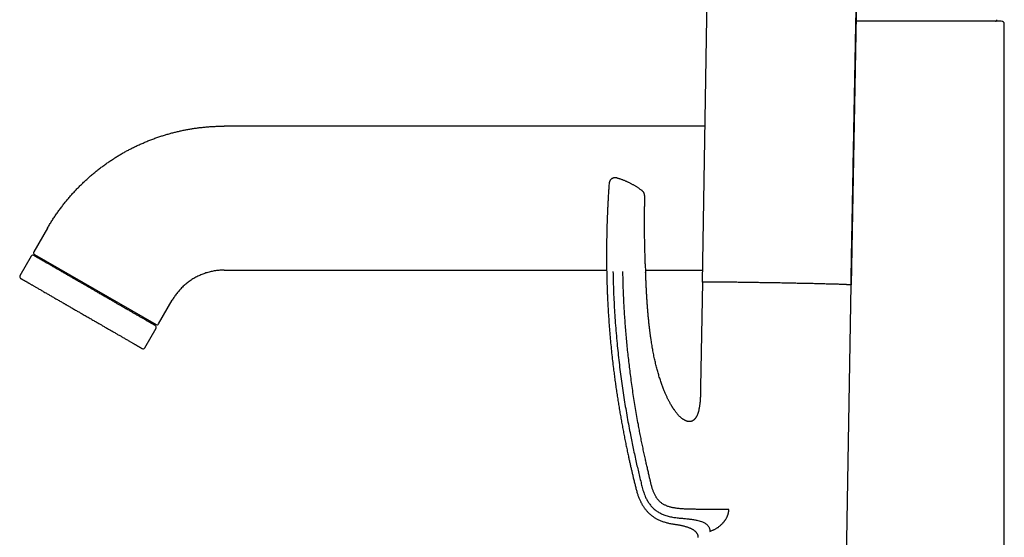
# Model space of a CAD drawing. Header units: millimetres. Extents: x 8 to 677, y 12 to 772.
# Tile 40 of 77: x 29 to 193, y 594 to 680. Entities that reach past the tile are written whole.
import ezdxf

# ---------------------------------------------------------------- set-up
doc = ezdxf.new("R2010")
doc.units = ezdxf.units.MM

msp = doc.modelspace()

# ---------------------------------------------------------------- linework, layer by layer
at = {"color": 7, "linetype": 'Continuous', "lineweight": 30}
for p, q in [((169.36, 759.39), (167.07, 635.64)), ((142.3, 636.07), (143.91, 734.21)), ((192.6, 583.72), (192.6, 679.1)), ((142.73, 662.1), (62.62, 662.1)), ((132.67, 650.52), (132.65, 648.73)), ((33.18, 645.1), (30.88, 641.13)), ((30.48, 640.43), (28.58, 637.14)), ((30.99, 640.72), (51.26, 629.02)), ((31.17, 640.62), (31.07, 640.44)), ((132.78, 639.14), (132.84, 637.73)), ((62.62, 638.1), (126.34, 638.1)), ((132.83, 638.1), (142.34, 638.1)), ((142.3, 636.07), (142, 618.57)), ((166.03, 574.26), (167.1, 635.63)), ((51.67, 629.13), (53.96, 633.1)), ((49.37, 625.14), (51.27, 628.43)), ((50.98, 628.94), (51.08, 629.12)), ((143.54, 594.56), (143.74, 594.64))]:
    msp.add_line(p, q, dxfattribs=at)
at = {"color": 7, "linetype": 'Continuous', "lineweight": 30, "flags": 128}
msp.add_lwpolyline([(167.1, 635.63), (167.1, 635.63), (167.09, 635.64), (167.07, 635.64), (167.05, 635.64), (167.03, 635.65), (167, 635.65), (166.96, 635.65), (166.92, 635.66), (166.87, 635.66), (166.82, 635.66), (166.76, 635.67), (166.7, 635.67), (166.63, 635.67), (166.56, 635.68), (166.48, 635.68), (166.39, 635.68), (166.3, 635.69), (166.21, 635.69), (166.11, 635.7), (166, 635.7), (165.89, 635.7), (165.78, 635.71), (165.66, 635.71), (165.53, 635.72), (165.4, 635.72), (165.27, 635.73), (165.13, 635.73), (164.98, 635.74), (164.83, 635.74), (164.68, 635.75), (164.52, 635.75), (164.36, 635.75), (164.19, 635.76), (164.02, 635.76), (163.85, 635.77), (163.67, 635.77), (163.48, 635.78), (163.3, 635.78), (163.11, 635.79), (162.91, 635.79), (162.71, 635.8), (162.51, 635.81), (162.3, 635.81), (162.09, 635.82), (161.88, 635.82), (161.67, 635.83), (161.45, 635.83), (161.23, 635.84), (161, 635.84), (160.77, 635.85), (160.54, 635.85), (160.31, 635.86), (160.08, 635.86), (159.84, 635.87), (159.6, 635.87), (159.36, 635.88), (159.11, 635.88), (158.86, 635.89), (158.62, 635.89), (158.37, 635.9), (158.11, 635.9), (157.86, 635.91), (157.61, 635.91), (157.35, 635.92), (157.09, 635.92), (156.84, 635.93), (156.58, 635.93), (156.32, 635.94), (156.06, 635.94), (155.79, 635.95), (155.53, 635.95), (155.27, 635.96), (155.01, 635.96), (154.75, 635.97), (154.48, 635.97), (154.22, 635.98), (153.96, 635.98), (153.7, 635.99), (153.43, 635.99), (153.17, 635.99), (152.91, 636), (152.65, 636), (152.4, 636.01), (152.14, 636.01), (151.88, 636.01), (151.63, 636.02), (151.37, 636.02), (151.12, 636.03), (150.87, 636.03), (150.62, 636.03), (150.37, 636.04), (150.13, 636.04), (149.89, 636.04), (149.64, 636.05), (149.41, 636.05), (149.17, 636.05), (148.94, 636.06), (148.7, 636.06), (148.48, 636.06), (148.25, 636.06), (148.03, 636.07), (147.81, 636.07), (147.59, 636.07), (147.38, 636.07), (147.17, 636.08), (146.96, 636.08), (146.76, 636.08), (146.56, 636.08), (146.36, 636.08), (146.17, 636.08), (145.98, 636.09), (145.8, 636.09), (145.61, 636.09), (145.44, 636.09), (145.27, 636.09), (145.1, 636.09), (144.93, 636.09), (144.77, 636.09), (144.62, 636.09), (144.47, 636.09)], dxfattribs=at)
at = {"color": 7, "linetype": 'Continuous', "lineweight": 30}
for centre, radius, start, end in [((191.15, 679.8), 0.2, 270, 12.1248), ((192.1, 679.1), 0.5, 360, 90), ((30.74, 640.28), 0.3, 60, 150), ((31.14, 640.98), 0.3, 150, 240), ((28.84, 636.99), 0.3, 150, 240), ((143.74, 609.98), 26.13, 88.4068, 93.1585), ((51.01, 628.58), 0.3, 330, 60), ((51.41, 629.28), 0.3, 240, 330), ((49.11, 625.29), 0.3, 240, 330)]:
    msp.add_arc(centre, radius, start, end, dxfattribs=at)
for points, knots in [([(167.06, 635.64), (167.07, 635.77), (167.07, 636.28), (167.09, 637.17), (167.11, 638.3), (167.13, 639.42), (167.15, 640.53), (167.17, 641.62), (167.19, 642.75), (167.21, 643.89), (167.23, 645.06), (167.26, 646.21), (167.28, 647.36), (167.3, 648.49), (167.32, 649.6), (167.34, 650.71), (167.36, 651.8), (167.38, 652.87), (167.4, 653.93), (167.42, 654.97), (167.43, 655.99), (167.45, 656.99), (167.47, 657.99), (167.49, 658.99), (167.51, 659.97), (167.53, 660.95), (167.54, 661.91), (167.56, 662.85), (167.58, 663.77), (167.6, 664.67), (167.61, 665.57), (167.63, 666.45), (167.65, 667.33), (167.66, 668.2), (167.68, 669.06), (167.69, 669.9), (167.71, 670.73), (167.73, 671.55), (167.74, 672.36), (167.76, 673.15), (167.77, 673.92), (167.79, 674.69), (167.8, 675.45), (167.82, 676.44), (167.84, 677.67), (167.87, 679.23), (167.9, 680.88), (167.94, 682.62), (167.97, 684.38), (168, 686.18), (168.04, 688.01), (168.07, 689.83), (168.11, 691.64), (168.14, 693.52), (168.18, 695.47), (168.21, 697.49), (168.25, 699.5), (168.28, 701.02), (168.3, 702.08), (168.31, 702.66), (168.32, 703.24), (168.33, 703.83), (168.34, 704.42), (168.35, 705.01), (168.36, 705.61), (168.38, 706.2), (168.39, 706.8), (168.4, 707.42), (168.41, 708.05), (168.42, 708.71), (168.43, 709.4), (168.45, 710.09), (168.46, 710.8), (168.47, 711.52), (168.49, 712.24), (168.5, 712.95), (168.51, 713.66), (168.53, 714.38), (168.54, 715.11), (168.55, 715.85), (168.57, 716.6), (168.58, 717.37), (168.6, 718.14), (168.61, 718.92), (168.63, 719.71), (168.64, 720.5), (168.65, 721.3), (168.67, 722.11), (168.69, 722.95), (168.7, 723.83), (168.72, 724.73), (168.73, 725.65), (168.75, 726.58), (168.77, 727.53), (168.79, 728.46), (168.8, 729.39), (168.82, 730.31), (168.84, 731.24), (168.86, 732.18), (168.87, 733.13), (168.89, 734.1), (168.91, 735.07), (168.93, 736.05), (168.95, 737.04), (168.96, 738.04), (168.98, 739.04), (169, 740.05), (169.02, 741.07), (169.04, 742.1), (169.06, 743.15), (169.08, 744.21), (169.1, 745.29), (169.12, 746.37), (169.14, 747.46), (169.16, 748.55), (169.18, 749.65), (169.2, 750.76), (169.22, 751.95), (169.24, 753.22), (169.27, 754.57), (169.29, 755.94), (169.32, 757.33), (169.34, 758.48), (169.35, 759.17), (169.36, 759.39)], [0, 0, 0, 0, 0.003182, 0.012394, 0.021518, 0.030554, 0.039502, 0.048363, 0.057136, 0.066685, 0.076129, 0.085466, 0.094697, 0.103822, 0.112841, 0.121754, 0.130561, 0.139262, 0.147857, 0.156195, 0.164432, 0.172566, 0.180598, 0.188671, 0.196638, 0.204499, 0.212255, 0.219904, 0.227314, 0.234622, 0.241828, 0.248931, 0.256075, 0.263112, 0.270043, 0.276867, 0.283586, 0.290198, 0.296703, 0.303089, 0.309369, 0.315543, 0.321645, 0.327734, 0.339658, 0.351535, 0.365612, 0.379622, 0.393564, 0.408428, 0.423214, 0.437923, 0.452555, 0.46711, 0.48352, 0.499831, 0.516043, 0.532156, 0.536863, 0.541562, 0.546253, 0.550964, 0.555766, 0.560663, 0.565366, 0.570153, 0.575023, 0.579977, 0.585016, 0.59045, 0.59598, 0.601603, 0.607321, 0.613133, 0.619039, 0.624694, 0.630432, 0.636255, 0.642161, 0.648151, 0.654225, 0.660382, 0.666624, 0.672949, 0.679357, 0.685733, 0.69219, 0.698728, 0.705346, 0.712584, 0.719916, 0.727342, 0.734863, 0.742477, 0.750186, 0.757541, 0.76498, 0.772502, 0.780108, 0.787798, 0.795572, 0.803429, 0.81137, 0.819395, 0.827504, 0.835549, 0.843675, 0.851882, 0.86017, 0.868692, 0.877297, 0.885986, 0.894759, 0.903616, 0.912396, 0.921257, 0.930198, 0.939221, 0.950067, 0.961028, 0.972103, 0.983293, 0.994598, 1, 1, 1, 1]), ([(171.6, 679.6), (171.45, 679.6), (171.13, 679.6), (170.66, 679.6), (170.19, 679.6), (169.72, 679.6), (169.31, 679.6), (168.95, 679.6), (168.65, 679.6), (168.34, 679.6), (168.09, 679.6), (167.94, 679.6), (167.88, 679.6)], [0, 0, 0, 0, 0.126021, 0.251839, 0.377521, 0.503133, 0.628741, 0.711015, 0.793335, 0.87572, 0.958187, 1, 1, 1, 1]), ([(192.1, 679.6), (192.1, 679.6), (192.1, 679.6), (192.08, 679.6), (192.06, 679.6), (192.02, 679.6), (191.98, 679.6), (191.93, 679.6), (191.89, 679.6), (191.84, 679.6), (191.79, 679.6), (191.73, 679.6), (191.66, 679.6), (191.56, 679.6), (191.44, 679.6), (191.31, 679.6), (191.17, 679.6), (191.01, 679.6), (190.85, 679.6), (190.69, 679.6), (190.54, 679.6), (190.41, 679.6), (190.28, 679.6), (190.14, 679.6), (189.99, 679.6), (189.85, 679.6), (189.67, 679.6), (189.47, 679.6), (189.25, 679.6), (189.01, 679.6), (188.77, 679.6), (188.54, 679.6), (188.32, 679.6), (188.09, 679.6), (187.85, 679.6), (187.61, 679.6), (187.34, 679.6), (187.05, 679.6), (186.74, 679.6), (186.43, 679.6), (186.1, 679.6), (185.76, 679.6), (185.41, 679.6), (185.06, 679.6), (184.7, 679.6), (184.34, 679.6), (183.97, 679.6), (183.59, 679.6), (183.21, 679.6), (182.84, 679.6), (182.5, 679.6), (182.17, 679.6), (181.83, 679.6), (181.5, 679.6), (181.16, 679.6), (180.79, 679.6), (180.4, 679.6), (179.99, 679.6), (179.57, 679.6), (179.22, 679.6), (178.93, 679.6), (178.71, 679.6), (178.5, 679.6), (178.28, 679.6), (178.06, 679.6), (177.79, 679.6), (177.49, 679.6), (177.13, 679.6), (176.77, 679.6), (176.4, 679.6), (176.02, 679.6), (175.64, 679.6), (175.26, 679.6), (174.86, 679.6), (174.42, 679.6), (173.96, 679.6), (173.49, 679.6), (173.02, 679.6), (172.55, 679.6), (172.08, 679.6), (171.76, 679.6), (171.6, 679.6)], [0, 0, 0, 0, 0.014643, 0.029262, 0.043864, 0.058458, 0.073051, 0.082609, 0.092172, 0.101742, 0.111322, 0.121181, 0.131344, 0.146876, 0.162388, 0.17789, 0.193391, 0.2089, 0.224426, 0.239979, 0.2503, 0.260606, 0.2709, 0.281186, 0.291464, 0.301739, 0.312013, 0.326143, 0.340282, 0.354439, 0.36862, 0.380917, 0.393194, 0.405455, 0.417704, 0.429947, 0.442187, 0.456617, 0.471057, 0.485516, 0.5, 0.514754, 0.52948, 0.544185, 0.558878, 0.573567, 0.587996, 0.602437, 0.616895, 0.63138, 0.643419, 0.655439, 0.667445, 0.679439, 0.691427, 0.703414, 0.717543, 0.731683, 0.745839, 0.76002, 0.76727, 0.774512, 0.781748, 0.788979, 0.796205, 0.803428, 0.814773, 0.826115, 0.837458, 0.849616, 0.861784, 0.873966, 0.886015, 0.897517, 0.912167, 0.926801, 0.941427, 0.956052, 0.970684, 0.985331, 1, 1, 1, 1]), ([(33.18, 645.1), (33.29, 645.3), (33.53, 645.7), (33.9, 646.3), (34.28, 646.89), (34.67, 647.47), (35.08, 648.03), (35.49, 648.59), (35.91, 649.14), (36.34, 649.67), (36.78, 650.2), (37.24, 650.73), (37.71, 651.25), (38.2, 651.76), (38.69, 652.26), (39.19, 652.74), (39.71, 653.22), (40.23, 653.69), (40.76, 654.15), (41.31, 654.59), (41.86, 655.03), (42.42, 655.45), (42.99, 655.86), (43.56, 656.26), (44.13, 656.64), (44.69, 656.99), (45.24, 657.33), (45.8, 657.65), (46.36, 657.96), (46.93, 658.26), (47.52, 658.56), (48.13, 658.86), (48.77, 659.15), (49.42, 659.43), (50.07, 659.7), (50.72, 659.95), (51.38, 660.19), (52.03, 660.41), (52.66, 660.61), (53.28, 660.79), (53.9, 660.96), (54.52, 661.12), (55.15, 661.27), (55.77, 661.41), (56.41, 661.53), (57.04, 661.64), (57.68, 661.74), (58.31, 661.83), (58.95, 661.9), (59.58, 661.97), (60.2, 662.02), (60.8, 662.05), (61.41, 662.08), (62.01, 662.1), (62.42, 662.1), (62.62, 662.1)], [0, 0, 0, 0, 0.019669, 0.039338, 0.059006, 0.078675, 0.098345, 0.117663, 0.136981, 0.156299, 0.175617, 0.195329, 0.215041, 0.234753, 0.254464, 0.274176, 0.293888, 0.3136, 0.333312, 0.353024, 0.372737, 0.392449, 0.412161, 0.431873, 0.451584, 0.469653, 0.487722, 0.505791, 0.52386, 0.541929, 0.559998, 0.57971, 0.599422, 0.619134, 0.638847, 0.658559, 0.678271, 0.697984, 0.716053, 0.734122, 0.752191, 0.77026, 0.788329, 0.806398, 0.824467, 0.842537, 0.860606, 0.878676, 0.896745, 0.914814, 0.931851, 0.948888, 0.965926, 0.982963, 1, 1, 1, 1]), ([(128.03, 653.46), (127.99, 653.47), (127.92, 653.49), (127.81, 653.5), (127.7, 653.5), (127.6, 653.49), (127.51, 653.47), (127.42, 653.44), (127.35, 653.41), (127.29, 653.38), (127.23, 653.35), (127.18, 653.32), (127.13, 653.28), (127.07, 653.23), (127.01, 653.17), (126.95, 653.1), (126.9, 653.02), (126.86, 652.95), (126.83, 652.9), (126.82, 652.85), (126.8, 652.81), (126.79, 652.76), (126.77, 652.71), (126.76, 652.64), (126.76, 652.59), (126.75, 652.57)], [0, 0, 0, 0, 0.064372, 0.12702, 0.187132, 0.243973, 0.296916, 0.345456, 0.389204, 0.427884, 0.462381, 0.496938, 0.531956, 0.567367, 0.621047, 0.675181, 0.729066, 0.780195, 0.808004, 0.834787, 0.860551, 0.886695, 0.918675, 0.956637, 1, 1, 1, 1]), ([(132.27, 651.33), (132.25, 651.34), (132.18, 651.4), (132.04, 651.5), (131.87, 651.62), (131.7, 651.74), (131.52, 651.86), (131.35, 651.97), (131.17, 652.08), (130.99, 652.19), (130.81, 652.29), (130.62, 652.4), (130.44, 652.49), (130.25, 652.59), (130.07, 652.68), (129.88, 652.77), (129.69, 652.86), (129.5, 652.94), (129.31, 653.02), (129.11, 653.1), (128.92, 653.17), (128.72, 653.24), (128.52, 653.31), (128.33, 653.37), (128.16, 653.42), (128.06, 653.45), (128.03, 653.46)], [0, 0, 0, 0, 0.0162408, 0.0603133, 0.1043489, 0.1483487, 0.1923135, 0.2362442, 0.2801416, 0.3240065, 0.3678395, 0.4116414, 0.4554127, 0.4991542, 0.5428662, 0.5865495, 0.6302044, 0.6738315, 0.7174312, 0.761004, 0.8045501, 0.8480701, 0.8915643, 0.935033, 0.9784765, 1, 1, 1, 1]), ([(126.75, 652.57), (126.75, 652.54), (126.74, 652.36), (126.72, 652.05), (126.69, 651.62), (126.66, 651.21), (126.64, 650.82), (126.61, 650.43), (126.59, 650.06), (126.57, 649.7), (126.55, 649.34), (126.54, 648.99), (126.52, 648.66), (126.5, 648.34), (126.49, 648.03), (126.48, 647.74), (126.47, 647.46), (126.45, 647.21), (126.44, 646.96), (126.44, 646.73), (126.43, 646.51), (126.42, 646.31), (126.41, 646.12), (126.41, 645.94), (126.4, 645.77), (126.4, 645.62), (126.39, 645.48), (126.39, 645.36), (126.39, 645.25), (126.38, 645.15), (126.38, 645.07), (126.38, 645.01), (126.38, 644.95), (126.38, 644.91), (126.38, 644.87), (126.38, 644.85), (126.38, 644.82), (126.38, 644.8), (126.37, 644.77), (126.37, 644.73), (126.37, 644.68), (126.37, 644.58), (126.37, 644.44), (126.36, 644.25), (126.36, 644.05), (126.35, 643.85), (126.35, 643.65), (126.35, 643.43), (126.34, 643.21), (126.34, 642.98), (126.34, 642.68), (126.33, 642.31), (126.33, 641.86), (126.32, 641.4), (126.32, 640.92), (126.32, 640.43), (126.32, 639.93), (126.33, 639.42), (126.33, 638.89), (126.34, 638.34), (126.35, 637.79), (126.36, 637.22), (126.37, 636.64), (126.39, 636.07), (126.41, 635.49), (126.43, 634.91), (126.45, 634.31), (126.49, 633.46), (126.54, 632.36), (126.62, 631.01), (126.71, 629.66), (126.81, 628.31), (126.92, 626.98), (127.04, 625.65), (127.18, 624.33), (127.32, 623.01), (127.46, 621.81), (127.6, 620.72), (127.73, 619.75), (127.86, 618.78), (128, 617.82), (128.15, 616.87), (128.29, 615.94), (128.44, 615.02), (128.6, 614.11), (128.76, 613.21), (128.92, 612.31), (129.09, 611.41), (129.26, 610.53), (129.43, 609.65), (129.61, 608.79), (129.79, 607.93), (129.95, 607.16), (130.1, 606.47), (130.24, 605.86), (130.38, 605.25), (130.51, 604.66), (130.65, 604.08), (130.77, 603.58), (130.87, 603.17), (130.95, 602.84), (131.03, 602.51), (131.11, 602.19), (131.19, 601.87), (131.26, 601.56), (131.35, 601.25), (131.43, 600.96), (131.52, 600.68), (131.61, 600.43), (131.7, 600.18), (131.81, 599.94), (131.91, 599.7), (132.01, 599.49), (132.1, 599.32), (132.19, 599.17), (132.28, 599.01), (132.37, 598.85), (132.48, 598.68), (132.6, 598.51), (132.73, 598.34), (132.86, 598.17), (133, 598), (133.15, 597.84), (133.31, 597.67), (133.48, 597.51), (133.65, 597.36), (133.82, 597.22), (133.99, 597.09), (134.17, 596.96), (134.36, 596.84), (134.56, 596.72), (134.78, 596.61), (135.01, 596.49), (135.27, 596.38), (135.53, 596.27), (135.81, 596.17), (136.09, 596.08), (136.38, 596), (136.68, 595.93), (136.97, 595.87), (137.25, 595.82), (137.42, 595.79), (137.5, 595.78)], [0, 0, 0, 0, 0.001513, 0.008718, 0.015711, 0.022492, 0.029063, 0.035423, 0.041571, 0.047508, 0.053502, 0.059264, 0.064794, 0.070092, 0.075158, 0.079993, 0.084479, 0.088745, 0.092792, 0.096618, 0.100224, 0.10361, 0.106777, 0.109723, 0.112449, 0.114955, 0.117241, 0.119307, 0.121153, 0.122779, 0.124005, 0.125068, 0.125966, 0.126701, 0.127271, 0.127676, 0.128006, 0.12842, 0.128926, 0.12958, 0.130382, 0.131321, 0.134305, 0.137491, 0.14088, 0.144077, 0.147436, 0.150956, 0.154637, 0.158468, 0.162381, 0.169545, 0.176935, 0.18455, 0.192392, 0.20046, 0.208755, 0.217276, 0.226023, 0.234998, 0.244199, 0.253628, 0.263284, 0.272597, 0.282112, 0.29183, 0.301678, 0.311525, 0.333893, 0.356245, 0.378583, 0.400906, 0.423216, 0.445115, 0.467004, 0.488882, 0.51075, 0.526938, 0.543122, 0.559301, 0.57542, 0.591381, 0.606901, 0.622266, 0.637476, 0.65253, 0.667733, 0.682774, 0.697653, 0.712371, 0.726926, 0.74132, 0.755552, 0.766013, 0.776384, 0.786641, 0.796726, 0.806637, 0.816373, 0.822029, 0.827623, 0.833157, 0.838631, 0.844043, 0.849394, 0.854701, 0.859975, 0.864421, 0.868841, 0.873235, 0.877603, 0.881943, 0.886271, 0.888948, 0.891768, 0.894734, 0.897848, 0.90111, 0.904522, 0.908086, 0.9118, 0.915308, 0.918942, 0.922702, 0.92659, 0.930607, 0.934054, 0.937594, 0.941225, 0.944947, 0.948762, 0.952667, 0.957149, 0.961746, 0.96646, 0.971293, 0.976244, 0.981313, 0.986198, 0.991185, 0.996276, 1, 1, 1, 1]), ([(132.67, 650.52), (132.67, 650.56), (132.66, 650.64), (132.65, 650.74), (132.62, 650.83), (132.6, 650.9), (132.57, 650.97), (132.53, 651.04), (132.49, 651.11), (132.43, 651.18), (132.36, 651.25), (132.3, 651.3), (132.27, 651.33)], [0, 0, 0, 0, 0.1250413, 0.2518056, 0.3366754, 0.4214378, 0.5059324, 0.5900741, 0.6737355, 0.7567546, 0.8796335, 1, 1, 1, 1]), ([(132.78, 639.16), (132.77, 639.57), (132.74, 640.44), (132.71, 641.77), (132.68, 643.15), (132.66, 644.63), (132.65, 646.24), (132.65, 647.63), (132.65, 648.46), (132.65, 648.7)], [0, 0, 0, 0, 0.129331, 0.273398, 0.417464, 0.561529, 0.741605, 0.92168, 1, 1, 1, 1]), ([(42.78, 633.68), (42.69, 633.73), (42.5, 633.84), (42.21, 634.01), (41.92, 634.18), (41.65, 634.33), (41.4, 634.48), (41.17, 634.61), (40.94, 634.74), (40.67, 634.9), (40.36, 635.08), (40.01, 635.28), (39.67, 635.48), (39.33, 635.67), (39.02, 635.85), (38.74, 636.02), (38.49, 636.16), (38.24, 636.3), (38, 636.44), (37.75, 636.58), (37.51, 636.72), (37.27, 636.86), (37.02, 637), (36.76, 637.15), (36.49, 637.31), (36.23, 637.46), (35.97, 637.61), (35.71, 637.76), (35.46, 637.91), (35.2, 638.06), (34.93, 638.21), (34.65, 638.37), (34.39, 638.53), (34.13, 638.68), (33.88, 638.82), (33.65, 638.95), (33.44, 639.08), (33.25, 639.19), (33.06, 639.29), (32.88, 639.39), (32.71, 639.49), (32.55, 639.59), (32.41, 639.67), (32.29, 639.74), (32.19, 639.8), (32.09, 639.85), (31.99, 639.91), (31.9, 639.96), (31.81, 640.02), (31.71, 640.07), (31.62, 640.12), (31.54, 640.17), (31.45, 640.22), (31.35, 640.28), (31.26, 640.33), (31.18, 640.38), (31.11, 640.42), (31.05, 640.46), (31, 640.48), (30.96, 640.51), (30.93, 640.52), (30.91, 640.53), (30.9, 640.54), (30.89, 640.54), (30.89, 640.54), (30.89, 640.54)], [0, 0, 0, 0, 0.016469, 0.032907, 0.049328, 0.065745, 0.07865, 0.091568, 0.104505, 0.118212, 0.13778, 0.157317, 0.176848, 0.196395, 0.215981, 0.230491, 0.244972, 0.259433, 0.273882, 0.288331, 0.302786, 0.317259, 0.331758, 0.348693, 0.365589, 0.382461, 0.399323, 0.416191, 0.433078, 0.45, 0.469753, 0.489457, 0.509134, 0.528808, 0.548502, 0.568241, 0.584821, 0.601365, 0.617886, 0.634397, 0.650914, 0.667449, 0.684017, 0.695666, 0.707295, 0.71891, 0.730516, 0.742116, 0.753717, 0.767395, 0.781088, 0.794803, 0.807769, 0.826228, 0.844661, 0.863088, 0.881528, 0.9, 0.916472, 0.932913, 0.949334, 0.965751, 0.978655, 0.991571, 1, 1, 1, 1]), ([(28.69, 636.73), (28.69, 636.73), (28.69, 636.73), (28.7, 636.73), (28.72, 636.72), (28.75, 636.7), (28.79, 636.68), (28.84, 636.65), (28.9, 636.61), (28.96, 636.58), (29.03, 636.54), (29.11, 636.49), (29.18, 636.45), (29.25, 636.41), (29.33, 636.36), (29.43, 636.31), (29.54, 636.24), (29.68, 636.17), (29.79, 636.1), (29.89, 636.04), (29.96, 636), (30.04, 635.96), (30.11, 635.91), (30.22, 635.85), (30.35, 635.78), (30.51, 635.68), (30.68, 635.58), (30.86, 635.48), (31.05, 635.37), (31.24, 635.26), (31.45, 635.14), (31.68, 635.01), (31.93, 634.87), (32.19, 634.72), (32.45, 634.56), (32.73, 634.4), (33, 634.25), (33.26, 634.1), (33.51, 633.95), (33.77, 633.8), (34.03, 633.65), (34.29, 633.5), (34.56, 633.34), (34.83, 633.19), (35.1, 633.03), (35.37, 632.88), (35.64, 632.72), (35.87, 632.59), (36.06, 632.48), (36.2, 632.4), (36.35, 632.31), (36.49, 632.23), (36.64, 632.14), (36.84, 632.03), (37.09, 631.89), (37.39, 631.71), (37.7, 631.53), (37.98, 631.37), (38.25, 631.22), (38.49, 631.08), (38.73, 630.94), (38.99, 630.79), (39.29, 630.62), (39.61, 630.43), (39.94, 630.24), (40.26, 630.05), (40.48, 629.93), (40.58, 629.87)], [0, 0, 0, 0, 0.007758, 0.026206, 0.044635, 0.063064, 0.081512, 0.099999, 0.116458, 0.13289, 0.149308, 0.165726, 0.178635, 0.191559, 0.204504, 0.2182, 0.236455, 0.254687, 0.272917, 0.281515, 0.290119, 0.29873, 0.30735, 0.315982, 0.33255, 0.349085, 0.365602, 0.382114, 0.398634, 0.415178, 0.431759, 0.451497, 0.471192, 0.490866, 0.510543, 0.530246, 0.549999, 0.566921, 0.583809, 0.600676, 0.617538, 0.63441, 0.651306, 0.668241, 0.684478, 0.700683, 0.71687, 0.733052, 0.74153, 0.750012, 0.758501, 0.766997, 0.775502, 0.784019, 0.801471, 0.818889, 0.836292, 0.853693, 0.867376, 0.881077, 0.894803, 0.907761, 0.926212, 0.944642, 0.96307, 0.981517, 1, 1, 1, 1]), ([(62.62, 638.1), (62.5, 638.1), (62.25, 638.1), (61.89, 638.08), (61.52, 638.04), (61.15, 637.99), (60.79, 637.93), (60.44, 637.86), (60.09, 637.78), (59.74, 637.68), (59.39, 637.57), (59.05, 637.44), (58.71, 637.3), (58.37, 637.15), (58.04, 636.99), (57.71, 636.82), (57.4, 636.63), (57.09, 636.43), (56.78, 636.22), (56.49, 636), (56.2, 635.77), (55.92, 635.53), (55.65, 635.28), (55.39, 635.01), (55.15, 634.75), (54.92, 634.49), (54.71, 634.22), (54.51, 633.95), (54.32, 633.67), (54.13, 633.39), (54.02, 633.2), (53.96, 633.1)], [0, 0, 0, 0, 0.035124, 0.070247, 0.105371, 0.140494, 0.175617, 0.210113, 0.244608, 0.279104, 0.3136, 0.3488, 0.384001, 0.419201, 0.454401, 0.4896, 0.524799, 0.559998, 0.595198, 0.630398, 0.665598, 0.700799, 0.735998, 0.771198, 0.806398, 0.838665, 0.870932, 0.9032, 0.935467, 0.967733, 1, 1, 1, 1]), ([(127.39, 637.89), (127.41, 637.32), (127.43, 636.17), (127.49, 634.46), (127.57, 632.74), (127.67, 631.03), (127.78, 629.31), (127.92, 627.6), (128.07, 625.93), (128.24, 624.3), (128.41, 622.73), (128.6, 621.16), (128.81, 619.6), (129.03, 618.04), (129.27, 616.51), (129.51, 615.02), (129.76, 613.57), (130.03, 612.11), (130.29, 610.77), (130.54, 609.52), (130.77, 608.36), (131.03, 607.2), (131.27, 606.07), (131.52, 605), (131.76, 603.96), (131.97, 603.13), (132.12, 602.5), (132.22, 602.08), (132.33, 601.65), (132.46, 601.23), (132.6, 600.81), (132.75, 600.44), (132.9, 600.12), (133.03, 599.85), (133.19, 599.58), (133.35, 599.32), (133.53, 599.07), (133.73, 598.82), (133.94, 598.59), (134.16, 598.37), (134.4, 598.16), (134.65, 597.97), (134.91, 597.8), (135.18, 597.64), (135.46, 597.5), (135.75, 597.38), (136.07, 597.26), (136.41, 597.15), (136.78, 597.05), (137.15, 596.96), (137.4, 596.92), (137.52, 596.9)], [0, 0, 0, 0, 0.038871, 0.077719, 0.116565, 0.155432, 0.194343, 0.233327, 0.272387, 0.308233, 0.344083, 0.379894, 0.415629, 0.451255, 0.486724, 0.520375, 0.553833, 0.5872, 0.620611, 0.647017, 0.673663, 0.700641, 0.728041, 0.751687, 0.775748, 0.800243, 0.809985, 0.819794, 0.829669, 0.839611, 0.84962, 0.859695, 0.866605, 0.873544, 0.880514, 0.887516, 0.894554, 0.90162, 0.908707, 0.915814, 0.922937, 0.930068, 0.937198, 0.944314, 0.951414, 0.958492, 0.965539, 0.974284, 0.982952, 0.991531, 1, 1, 1, 1]), ([(146.7, 598.2), (146.62, 598.2), (146.45, 598.19), (146.19, 598.19), (145.93, 598.19), (145.66, 598.19), (145.39, 598.19), (145.12, 598.19), (144.83, 598.19), (144.52, 598.19), (144.19, 598.19), (143.87, 598.19), (143.54, 598.2), (143.22, 598.2), (142.88, 598.2), (142.53, 598.21), (142.18, 598.22), (141.83, 598.22), (141.48, 598.23), (141.14, 598.24), (140.81, 598.25), (140.5, 598.25), (140.19, 598.26), (139.9, 598.27), (139.6, 598.28), (139.29, 598.29), (138.97, 598.31), (138.62, 598.34), (138.28, 598.37), (137.95, 598.41), (137.65, 598.46), (137.38, 598.51), (137.14, 598.56), (136.91, 598.62), (136.67, 598.69), (136.45, 598.77), (136.24, 598.86), (136.04, 598.95), (135.84, 599.06), (135.65, 599.17), (135.47, 599.3), (135.31, 599.43), (135.16, 599.57), (135.03, 599.7), (134.9, 599.84), (134.78, 599.99), (134.67, 600.15), (134.57, 600.31), (134.46, 600.49), (134.36, 600.69), (134.25, 600.91), (134.16, 601.13), (134.07, 601.36), (133.99, 601.59), (133.91, 601.83), (133.85, 602.06), (133.76, 602.4), (133.66, 602.82), (133.54, 603.34), (133.4, 603.93), (133.25, 604.59), (133.08, 605.32), (132.91, 606.06), (132.74, 606.86), (132.55, 607.72), (132.36, 608.64), (132.17, 609.56), (131.98, 610.49), (131.8, 611.43), (131.6, 612.51), (131.38, 613.71), (131.15, 615.05), (130.94, 616.39), (130.73, 617.72), (130.54, 619.05), (130.36, 620.35), (130.2, 621.63), (130.05, 622.87), (129.91, 624.12), (129.78, 625.37), (129.66, 626.62), (129.55, 627.87), (129.45, 629.13), (129.36, 630.39), (129.28, 631.65), (129.21, 632.9), (129.16, 634.15), (129.11, 635.39), (129.08, 636.63), (129.06, 637.46), (129.05, 637.87)], [0, 0, 0, 0, 0.005991, 0.011971, 0.017939, 0.023891, 0.029822, 0.035726, 0.041601, 0.048412, 0.055172, 0.061874, 0.06851, 0.075075, 0.081566, 0.08874, 0.095806, 0.102754, 0.109575, 0.116259, 0.122795, 0.128823, 0.134727, 0.140513, 0.146185, 0.151747, 0.158674, 0.165439, 0.172053, 0.178524, 0.184863, 0.189757, 0.194583, 0.199345, 0.204051, 0.20871, 0.21309, 0.21744, 0.221765, 0.226073, 0.230371, 0.234666, 0.238351, 0.242043, 0.245747, 0.249468, 0.253207, 0.256964, 0.260741, 0.26541, 0.27011, 0.274841, 0.2796, 0.284389, 0.289207, 0.294055, 0.298931, 0.309247, 0.319691, 0.330264, 0.344627, 0.359221, 0.374028, 0.389027, 0.407102, 0.425378, 0.443816, 0.462375, 0.481013, 0.499689, 0.526301, 0.552841, 0.579248, 0.605515, 0.631675, 0.657755, 0.682292, 0.706792, 0.731274, 0.755755, 0.780252, 0.804776, 0.829338, 0.853935, 0.878558, 0.903196, 0.927403, 0.95161, 0.975812, 1, 1, 1, 1]), ([(142, 618.57), (142, 618.52), (141.99, 618.44), (141.99, 618.32), (141.99, 618.21), (141.99, 618.12), (141.99, 618.03), (141.98, 617.96), (141.98, 617.9), (141.98, 617.85), (141.98, 617.81), (141.98, 617.78), (141.98, 617.75), (141.98, 617.72), (141.98, 617.68), (141.98, 617.65), (141.98, 617.6), (141.97, 617.56), (141.97, 617.48), (141.97, 617.36), (141.96, 617.2), (141.96, 617.03), (141.95, 616.83), (141.93, 616.58), (141.91, 616.3), (141.89, 616.01), (141.85, 615.72), (141.82, 615.45), (141.78, 615.19), (141.73, 614.95), (141.68, 614.72), (141.63, 614.51), (141.57, 614.33), (141.52, 614.17), (141.47, 614.03), (141.41, 613.89), (141.35, 613.76), (141.29, 613.65), (141.22, 613.54), (141.15, 613.44), (141.08, 613.34), (141, 613.25), (140.92, 613.17), (140.83, 613.1), (140.75, 613.04), (140.67, 612.99), (140.59, 612.95), (140.5, 612.92), (140.39, 612.88), (140.27, 612.86), (140.16, 612.86), (140.04, 612.86), (139.93, 612.87), (139.82, 612.9), (139.7, 612.93), (139.58, 612.97), (139.47, 613.02), (139.36, 613.08), (139.24, 613.14), (139.1, 613.23), (138.96, 613.33), (138.83, 613.44), (138.7, 613.55), (138.57, 613.66), (138.45, 613.78), (138.32, 613.92), (138.18, 614.08), (138.02, 614.26), (137.88, 614.44), (137.75, 614.62), (137.64, 614.77), (137.55, 614.9), (137.48, 615), (137.41, 615.11), (137.34, 615.21), (137.28, 615.32), (137.2, 615.43), (137.12, 615.57), (137.04, 615.71), (136.95, 615.87), (136.85, 616.04), (136.76, 616.23), (136.65, 616.42), (136.55, 616.62), (136.45, 616.83), (136.35, 617.04), (136.25, 617.26), (136.15, 617.5), (136.04, 617.74), (135.93, 618), (135.82, 618.28), (135.7, 618.59), (135.59, 618.9), (135.47, 619.23), (135.35, 619.57), (135.24, 619.92), (135.12, 620.28), (135.01, 620.64), (134.91, 621), (134.81, 621.37), (134.71, 621.75), (134.6, 622.14), (134.51, 622.54), (134.41, 622.94), (134.32, 623.35), (134.23, 623.77), (134.15, 624.2), (134.06, 624.63), (133.98, 625.07), (133.9, 625.52), (133.83, 625.98), (133.75, 626.48), (133.67, 627.02), (133.59, 627.6), (133.51, 628.2), (133.44, 628.81), (133.38, 629.44), (133.31, 630.07), (133.25, 630.72), (133.2, 631.39), (133.14, 632.07), (133.1, 632.76), (133.05, 633.46), (133.01, 634.16), (132.97, 634.87), (132.94, 635.57), (132.9, 636.28), (132.87, 637), (132.85, 637.49), (132.84, 637.73)], [0, 0, 0, 0, 0.003895, 0.007453, 0.010673, 0.013556, 0.016102, 0.01831, 0.020083, 0.021556, 0.022732, 0.023706, 0.024526, 0.025465, 0.026385, 0.027483, 0.028758, 0.030201, 0.031716, 0.036028, 0.040712, 0.045767, 0.051192, 0.059405, 0.067807, 0.076386, 0.085141, 0.094074, 0.101308, 0.108638, 0.115769, 0.122587, 0.127727, 0.132677, 0.137433, 0.141999, 0.145983, 0.149807, 0.153529, 0.157348, 0.16128, 0.164637, 0.168064, 0.171564, 0.174243, 0.176966, 0.179733, 0.182501, 0.186122, 0.189663, 0.193129, 0.196528, 0.19986, 0.203118, 0.206921, 0.210637, 0.214335, 0.218023, 0.221695, 0.226912, 0.232103, 0.237266, 0.2424, 0.247488, 0.252466, 0.257329, 0.264722, 0.271832, 0.278659, 0.285202, 0.291462, 0.295408, 0.299233, 0.302937, 0.306521, 0.310236, 0.314259, 0.318998, 0.324103, 0.329575, 0.335414, 0.341618, 0.348189, 0.355127, 0.361808, 0.368796, 0.376093, 0.383697, 0.391609, 0.399829, 0.409147, 0.418833, 0.428885, 0.439304, 0.450088, 0.461239, 0.472756, 0.483634, 0.494821, 0.506315, 0.518116, 0.530225, 0.542642, 0.554825, 0.567292, 0.580041, 0.593074, 0.60639, 0.619743, 0.633367, 0.647263, 0.661432, 0.678654, 0.696262, 0.714257, 0.732638, 0.751405, 0.770557, 0.790096, 0.810021, 0.830332, 0.851031, 0.872115, 0.893585, 0.914181, 0.935121, 0.956404, 0.97803, 1, 1, 1, 1]), ([(51.16, 628.84), (51.16, 628.84), (51.16, 628.84), (51.15, 628.85), (51.14, 628.86), (51.11, 628.87), (51.07, 628.9), (51.02, 628.93), (50.96, 628.96), (50.9, 628.99), (50.84, 629.03), (50.77, 629.07), (50.7, 629.11), (50.62, 629.16), (50.53, 629.21), (50.44, 629.26), (50.33, 629.32), (50.22, 629.39), (50.09, 629.46), (49.95, 629.54), (49.81, 629.62), (49.65, 629.71), (49.49, 629.8), (49.32, 629.91), (49.12, 630.02), (48.91, 630.14), (48.68, 630.27), (48.45, 630.41), (48.21, 630.55), (47.97, 630.68), (47.74, 630.82), (47.52, 630.94), (47.29, 631.08), (47.06, 631.21), (46.82, 631.35), (46.58, 631.49), (46.36, 631.61), (46.16, 631.73), (45.98, 631.83), (45.8, 631.94), (45.62, 632.04), (45.43, 632.15), (45.24, 632.26), (45.03, 632.38), (44.8, 632.51), (44.58, 632.64), (44.33, 632.79), (44.05, 632.95), (43.74, 633.13), (43.42, 633.31), (43.11, 633.49), (42.89, 633.62), (42.78, 633.68)], [0, 0, 0, 0, 0.005631, 0.022765, 0.047224, 0.071646, 0.09606, 0.120493, 0.144976, 0.163113, 0.181214, 0.19929, 0.217353, 0.235413, 0.253483, 0.271574, 0.289698, 0.310866, 0.331986, 0.353076, 0.374154, 0.395238, 0.416348, 0.4375, 0.462192, 0.486821, 0.511417, 0.53601, 0.560628, 0.585301, 0.606026, 0.626706, 0.647357, 0.667997, 0.688643, 0.709312, 0.730022, 0.744583, 0.75912, 0.773638, 0.788145, 0.802646, 0.817146, 0.834244, 0.85136, 0.868504, 0.884709, 0.907779, 0.930819, 0.953853, 0.976905, 1, 1, 1, 1]), ([(40.58, 629.87), (40.68, 629.81), (40.87, 629.7), (41.15, 629.54), (41.44, 629.38), (41.7, 629.23), (41.93, 629.09), (42.15, 628.96), (42.37, 628.84), (42.62, 628.69), (42.89, 628.54), (43.18, 628.37), (43.42, 628.23), (43.61, 628.12), (43.74, 628.05), (43.87, 627.97), (44, 627.89), (44.17, 627.8), (44.38, 627.68), (44.62, 627.54), (44.86, 627.4), (45.09, 627.26), (45.32, 627.13), (45.54, 627.01), (45.77, 626.87), (46.01, 626.74), (46.25, 626.6), (46.48, 626.46), (46.71, 626.33), (46.92, 626.21), (47.12, 626.1), (47.29, 625.99), (47.45, 625.9), (47.61, 625.81), (47.75, 625.73), (47.89, 625.65), (48.02, 625.58), (48.14, 625.51), (48.25, 625.44), (48.35, 625.38), (48.45, 625.33), (48.52, 625.29), (48.57, 625.26), (48.61, 625.23), (48.65, 625.21), (48.69, 625.19), (48.72, 625.17), (48.76, 625.15), (48.81, 625.12), (48.86, 625.09), (48.9, 625.07), (48.92, 625.05), (48.94, 625.04), (48.95, 625.04), (48.96, 625.03), (48.96, 625.03), (48.96, 625.03)], [0, 0, 0, 0, 0.020578, 0.04112, 0.061644, 0.082166, 0.098301, 0.114453, 0.130631, 0.147751, 0.170569, 0.193359, 0.216146, 0.226894, 0.237649, 0.248413, 0.259188, 0.269978, 0.290688, 0.311357, 0.332003, 0.352642, 0.373293, 0.393973, 0.414698, 0.439371, 0.46399, 0.488582, 0.513178, 0.537807, 0.562499, 0.583651, 0.60476, 0.625845, 0.646923, 0.668012, 0.689132, 0.710301, 0.730597, 0.750854, 0.771087, 0.791314, 0.801912, 0.812515, 0.823125, 0.833745, 0.844377, 0.855023, 0.876838, 0.898611, 0.920364, 0.942116, 0.959219, 0.976345, 0.993502, 1, 1, 1, 1]), ([(144.17, 594.82), (144.22, 594.85), (144.33, 594.9), (144.49, 594.98), (144.66, 595.08), (144.82, 595.18), (144.98, 595.29), (145.14, 595.41), (145.29, 595.54), (145.45, 595.68), (145.6, 595.83), (145.72, 595.96), (145.81, 596.07), (145.87, 596.14), (145.93, 596.22), (145.99, 596.29), (146.05, 596.37), (146.11, 596.45), (146.17, 596.55), (146.25, 596.67), (146.33, 596.82), (146.4, 596.94), (146.45, 597.05), (146.48, 597.14), (146.52, 597.23), (146.55, 597.32), (146.58, 597.4), (146.6, 597.49), (146.63, 597.6), (146.66, 597.73), (146.68, 597.89), (146.7, 598.04), (146.7, 598.15), (146.7, 598.2)], [0, 0, 0, 0, 0.052545, 0.104271, 0.155267, 0.205626, 0.255445, 0.304823, 0.353863, 0.40267, 0.451349, 0.500008, 0.521915, 0.543445, 0.564609, 0.58542, 0.60589, 0.626033, 0.645863, 0.68145, 0.716131, 0.750011, 0.769329, 0.78832, 0.807008, 0.825416, 0.843569, 0.861492, 0.879213, 0.909817, 0.940042, 0.970048, 1, 1, 1, 1]), ([(137.5, 595.78), (137.57, 595.77), (137.72, 595.75), (137.95, 595.71), (138.19, 595.67), (138.44, 595.63), (138.69, 595.58), (138.94, 595.52), (139.18, 595.47), (139.42, 595.4), (139.66, 595.33), (139.89, 595.26), (140.09, 595.18), (140.26, 595.11), (140.41, 595.04), (140.55, 594.97), (140.69, 594.89), (140.82, 594.81), (140.94, 594.73), (141.05, 594.63), (141.15, 594.54), (141.24, 594.44), (141.33, 594.33), (141.4, 594.22), (141.45, 594.12), (141.49, 594.02), (141.52, 593.94), (141.53, 593.87), (141.54, 593.83), (141.54, 593.82)], [0, 0, 0, 0, 0.046931, 0.096333, 0.147766, 0.200795, 0.254995, 0.309946, 0.362079, 0.414187, 0.465954, 0.517081, 0.567293, 0.602263, 0.63657, 0.670148, 0.702946, 0.73493, 0.766087, 0.796429, 0.825999, 0.854874, 0.883174, 0.91106, 0.938744, 0.957218, 0.975802, 0.994592, 1, 1, 1, 1]), ([(137.52, 596.9), (137.77, 596.87), (138.26, 596.8), (138.98, 596.74), (139.67, 596.67), (140.33, 596.6), (140.95, 596.51), (141.48, 596.41), (141.94, 596.29), (142.27, 596.17), (142.55, 596.04), (142.77, 595.92), (142.95, 595.79), (143.1, 595.66), (143.23, 595.52), (143.33, 595.38), (143.41, 595.23), (143.48, 595.06), (143.52, 594.9), (143.54, 594.73), (143.54, 594.61), (143.54, 594.56)], [0, 0, 0, 0, 0.107221, 0.210735, 0.309963, 0.404438, 0.493661, 0.577339, 0.636709, 0.693587, 0.730242, 0.765996, 0.800996, 0.826793, 0.852259, 0.87739, 0.902236, 0.926899, 0.951401, 0.975749, 1, 1, 1, 1]), ([(143.74, 594.64), (143.82, 594.68), (143.96, 594.74), (144.1, 594.8), (144.17, 594.82)], [0, 0, 0, 0, 0.559977, 1, 1, 1, 1]), ([(141.54, 593.82), (141.54, 593.82), (141.55, 593.78), (141.56, 593.7), (141.56, 593.62), (141.56, 593.57)], [0, 0, 0, 0, 0.027026, 0.50558, 1, 1, 1, 1])]:
    msp.add_open_spline(points, degree=3, knots=knots, dxfattribs=at)

doc.saveas('drawing.dxf')
